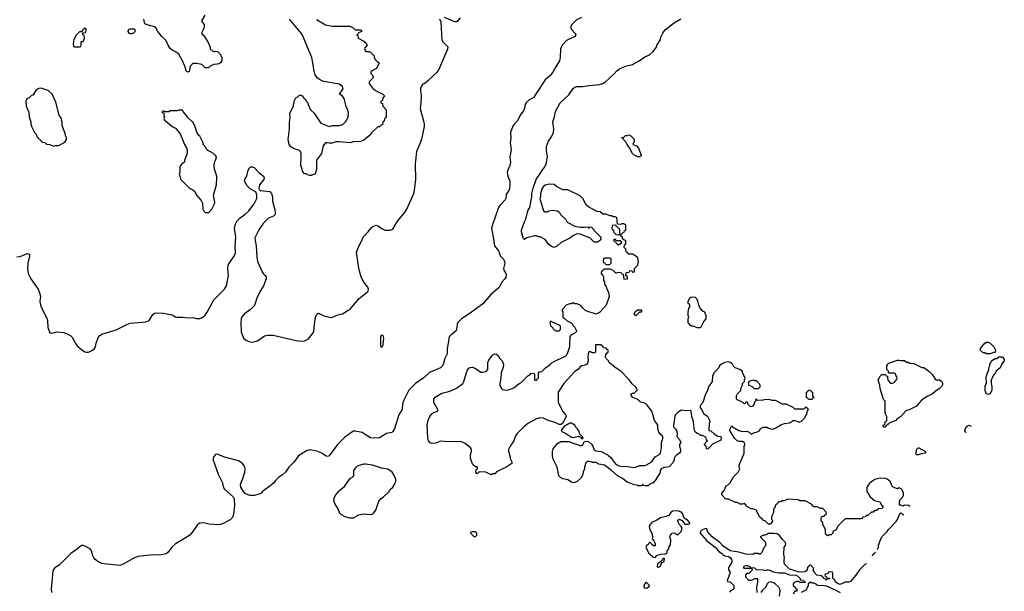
# Model space of a CAD drawing. Header units: inches. Extents: x 1793441 to 1900654, y 320892 to 470514.
# Tile 14 of 99: x 1865363 to 1876654, y 338764 to 345324. Entities that reach past the tile are written whole.
import ezdxf

# ---------------------------------------------------------------- set-up
doc = ezdxf.new("R2010")
doc.units = ezdxf.units.IN
doc.header["$MEASUREMENT"] = 0
for name, color, linetype in [('B8363', 7, 'Continuous'), ('B8364', 7, 'Continuous'), ('B8373', 7, 'Continuous'), ('B8374', 7, 'Continuous')]:
    doc.layers.add(name, color=color, linetype=linetype)

msp = doc.modelspace()

# ---------------------------------------------------------------- linework, layer by layer
at = {"layer": 'B8363', "color": 5}
for points, elevation in [([(1867689, 340000), (1867701, 339950), (1867710, 339936), (1867812, 339850), (1867824, 339824), (1867825, 339750), (1867815, 339650), (1867803, 339610), (1867776, 339584), (1867690, 339538), (1867650, 339527), (1867530, 339535), (1867470, 339550), (1867430, 339546), (1867410, 339536), (1867397, 339523), (1867350, 339450), (1867314, 339410), (1867222, 339350), (1867150, 339309), (1867109, 339270), (1867066, 339214), (1867044, 339196), (1866970, 339179), (1866890, 339182), (1866718, 339162), (1866670, 339144), (1866550, 339076), (1866510, 339062), (1866330, 339079), (1866305, 339085), (1866270, 339100), (1866229, 339130), (1866214, 339150), (1866203, 339170), (1866186, 339230), (1866170, 339250), (1866110, 339284), (1866090, 339291), (1866070, 339290), (1866024, 339250), (1865950, 339198), (1865814, 339066), (1865766, 339034), (1865750, 339015), (1865743, 338997), (1865724, 338790), (1865726, 338750)], 160), ([(1868268, 340000), (1868232, 339970), (1868150, 339915), (1868131, 339889), (1868110, 339878), (1868050, 339862), (1868003, 339863), (1867950, 339888), (1867928, 339910), (1867898, 339958), (1867895, 339990), (1867900, 340000)], 160), ([(1869108, 340000), (1869079, 339961), (1869010, 339902), (1868986, 339870), (1868966, 339830), (1868961, 339810), (1868972, 339770), (1869011, 339711), (1869028, 339668), (1869050, 339645), (1869090, 339621), (1869147, 339607), (1869190, 339606), (1869250, 339641), (1869305, 339655), (1869390, 339646), (1869410, 339651), (1869420, 339660), (1869445, 339695), (1869480, 339800), (1869508, 339830), (1869533, 339847), (1869595, 339905), (1869610, 339932), (1869640, 339960), (1869663, 339997), (1869664, 340000)], 180)]:
    msp.add_lwpolyline(points, dxfattribs=dict(at, elevation=elevation))
at = {"layer": 'B8364', "color": 5}
for points, elevation in [([(1867485, 345375), (1867448, 345310), (1867458, 345290), (1867478, 345270), (1867478, 345250), (1867470, 345214), (1867448, 345170), (1867456, 345156), (1867470, 345148), (1867519, 345070), (1867546, 345010), (1867546, 344990), (1867580, 344960), (1867610, 344962), (1867630, 344958), (1867666, 344926), (1867681, 344890), (1867682, 344850), (1867669, 344831), (1867650, 344818), (1867628, 344812), (1867589, 344811), (1867548, 344792), (1867527, 344773), (1867490, 344772), (1867450, 344811), (1867390, 344821), (1867350, 344821), (1867319, 344790), (1867306, 344730), (1867290, 344722), (1867274, 344730), (1867256, 344790), (1867231, 344851), (1867188, 344928), (1867166, 344946), (1867110, 344973), (1867090, 344993), (1867064, 345030), (1867039, 345090), (1866991, 345131), (1866948, 345188), (1866925, 345230), (1866910, 345241), (1866825, 345265), (1866798, 345278), (1866786, 345330)], 180), ([(1868765, 345325), (1868870, 345264), (1868950, 345249), (1869150, 345248), (1869186, 345230), (1869210, 345206), (1869270, 345206), (1869286, 345190), (1869247, 345173), (1869242, 345158), (1869226, 345150), (1869242, 345142), (1869246, 345110), (1869310, 345078), (1869335, 345055), (1869346, 345030), (1869320, 345000), (1869318, 344990), (1869326, 344970), (1869340, 344960), (1869370, 344958), (1869386, 344950), (1869426, 344910), (1869428, 344890), (1869443, 344863), (1869463, 344843), (1869486, 344830), (1869455, 344765), (1869388, 344730), (1869390, 344706), (1869408, 344688), (1869418, 344670), (1869408, 344650), (1869369, 344611), (1869369, 344590), (1869418, 344530), (1869450, 344509), (1869526, 344470), (1869546, 344450), (1869542, 344438), (1869526, 344430), (1869522, 344398), (1869506, 344390), (1869506, 344370), (1869522, 344362), (1869526, 344330), (1869566, 344290), (1869566, 344210), (1869562, 344198), (1869546, 344190), (1869542, 344158), (1869526, 344150), (1869522, 344118), (1869507, 344113), (1869490, 344094), (1869470, 344094), (1869396, 344024), (1869370, 343992), (1869310, 343942), (1869275, 343925), (1869190, 343922), (1869150, 343912), (1869030, 343923), (1868990, 343921), (1868945, 343905), (1868910, 343905), (1868890, 343912), (1868868, 343910), (1868842, 343878), (1868822, 343790), (1868768, 343710), (1868768, 343610), (1868750, 343554), (1868710, 343534), (1868690, 343534), (1868664, 343544), (1868650, 343554), (1868630, 343554), (1868604, 343584), (1868602, 343610), (1868586, 343650), (1868586, 343690), (1868592, 343710), (1868592, 343788), (1868582, 343810), (1868570, 343822), (1868550, 343832), (1868504, 343844), (1868480, 343860), (1868452, 343890), (1868442, 343950), (1868456, 344070), (1868455, 344145), (1868465, 344205), (1868462, 344250), (1868502, 344330), (1868502, 344350), (1868512, 344370), (1868512, 344390), (1868530, 344426), (1868557, 344443), (1868570, 344458), (1868590, 344458), (1868610, 344446), (1868623, 344423), (1868638, 344410), (1868650, 344386), (1868668, 344368), (1868669, 344349), (1868698, 344290), (1868734, 344254), (1868815, 344135), (1868910, 344099), (1868950, 344109), (1869030, 344108), (1869070, 344122), (1869103, 344157), (1869119, 344181), (1869131, 344210), (1869135, 344250), (1869127, 344287), (1869108, 344328), (1869086, 344406), (1869076, 344430), (1869062, 344450), (1869032, 344470), (1869071, 344530), (1869060, 344560), (1869030, 344585), (1868850, 344615), (1868811, 344631), (1868775, 344655), (1868751, 344690), (1868738, 344730), (1868726, 344830), (1868711, 344890), (1868605, 345145), (1868591, 345170), (1868458, 345330)], 180), ([(1870000, 344145), (1869960, 344300), (1869968, 344370), (1869970, 344450), (1869961, 344510), (1869963, 344537), (1869970, 344559), (1869990, 344586), (1870000, 344593)], 160), ([(1865330, 342603), (1865370, 342608), (1865450, 342639), (1865474, 342634), (1865475, 342610), (1865457, 342530), (1865454, 342470), (1865461, 342410), (1865490, 342351), (1865573, 342233), (1865590, 342190), (1865600, 342150), (1865595, 342090), (1865600, 342050), (1865615, 342010), (1865677, 341890), (1865682, 341870), (1865684, 341790), (1865703, 341743), (1865710, 341731), (1865730, 341726), (1865790, 341741), (1865870, 341735), (1865916, 341716), (1865950, 341696), (1865970, 341676), (1866000, 341610), (1866023, 341583), (1866070, 341540), (1866110, 341513), (1866130, 341507), (1866150, 341507), (1866197, 341530), (1866221, 341550), (1866233, 341570), (1866241, 341610), (1866264, 341676), (1866281, 341699), (1866304, 341716), (1866470, 341763), (1866590, 341827), (1866630, 341843), (1866770, 341851), (1866810, 341858), (1866849, 341871), (1866890, 341942), (1866910, 341956), (1866930, 341961), (1867010, 341957), (1867110, 341937), (1867150, 341915), (1867170, 341911), (1867229, 341911), (1867290, 341903), (1867350, 341907), (1867390, 341895), (1867430, 341895), (1867450, 341902), (1867490, 341933), (1867513, 341967), (1867590, 342110), (1867710, 342230), (1867733, 342270), (1867756, 342390), (1867749, 342470), (1867754, 342506), (1867775, 342545), (1867824, 342610), (1867838, 342650), (1867834, 342730), (1867842, 342830), (1867826, 342930), (1867838, 342982), (1867854, 343010), (1867890, 343050), (1867949, 343091), (1867990, 343130), (1868050, 343210), (1868081, 343270), (1868084, 343310), (1868069, 343349), (1868010, 343379), (1867990, 343397), (1867970, 343419), (1867941, 343470), (1867944, 343490), (1867967, 343530), (1867983, 343597), (1867997, 343623), (1868010, 343634), (1868030, 343636), (1868050, 343627), (1868107, 343567), (1868157, 343530), (1868167, 343510), (1868163, 343490), (1868114, 343430), (1868107, 343410), (1868105, 343385), (1868111, 343371), (1868124, 343364), (1868230, 343351), (1868250, 343331), (1868260, 343290), (1868263, 343243), (1868290, 343142), (1868294, 343110), (1868292, 343090), (1868275, 343070), (1868215, 343045), (1868155, 342985), (1868106, 342914), (1868061, 342819), (1868063, 342790), (1868076, 342730), (1868081, 342601), (1868089, 342549), (1868142, 342430), (1868154, 342410), (1868177, 342390), (1868190, 342370), (1868190, 342350), (1868159, 342270), (1868122, 342210), (1868084, 342130), (1868056, 342044), (1868010, 341997), (1867941, 341950), (1867918, 341922), (1867904, 341896), (1867897, 341850), (1867903, 341743), (1867931, 341670), (1867952, 341650), (1867990, 341631), (1868030, 341623), (1868090, 341639), (1868170, 341696), (1868210, 341705), (1868270, 341705), (1868550, 341640), (1868590, 341634), (1868630, 341637), (1868670, 341657), (1868730, 341731), (1868737, 341750), (1868750, 341890), (1868761, 341930), (1868770, 341946), (1868790, 341956), (1868850, 341927), (1868930, 341907), (1868950, 341911), (1869010, 341936), (1869066, 341950), (1869130, 341991), (1869150, 341998), (1869255, 342125), (1869350, 342201), (1869357, 342210), (1869361, 342230), (1869356, 342256), (1869309, 342310), (1869280, 342370), (1869250, 342470), (1869228, 342630), (1869227, 342653), (1869235, 342685), (1869258, 342742), (1869287, 342790), (1869305, 342835), (1869360, 342890), (1869390, 342931), (1869414, 342950), (1869450, 342965), (1869470, 342959), (1869522, 342922), (1869549, 342909), (1869612, 342908), (1869640, 342920), (1869697, 343010), (1869774, 343106), (1869804, 343150), (1869882, 343330), (1869891, 343369), (1869904, 343490), (1869901, 343670), (1869918, 343810), (1869924, 343836), (1869956, 343904), (1869978, 343970), (1870000, 344079)], 160), ([(1870000, 341219), (1869990, 341211), (1869902, 341150), (1869827, 341073), (1869763, 340950), (1869753, 340910), (1869750, 340850), (1869710, 340789), (1869662, 340630), (1869643, 340597), (1869630, 340587), (1869570, 340575), (1869490, 340526), (1869430, 340520), (1869384, 340524), (1869325, 340565), (1869290, 340585), (1869210, 340603), (1869190, 340600), (1869170, 340591), (1869086, 340530), (1869009, 340450), (1868910, 340318), (1868890, 340310), (1868870, 340318), (1868829, 340350), (1868770, 340374), (1868690, 340389), (1868650, 340377), (1868560, 340320), (1868510, 340249), (1868451, 340190), (1868410, 340133), (1868378, 340102), (1868330, 340069), (1868300, 340040), (1868270, 340002), (1868268, 340000)], 160), ([(1867900, 340000), (1867923, 340057), (1867944, 340130), (1867949, 340170), (1867940, 340200), (1867915, 340235), (1867870, 340263), (1867710, 340304), (1867630, 340339), (1867610, 340333), (1867588, 340310), (1867582, 340290), (1867582, 340270), (1867640, 340110), (1867687, 340010), (1867689, 340000)], 160), ([(1869664, 340000), (1869675, 340025), (1869675, 340050), (1869650, 340108), (1869633, 340133), (1869585, 340165), (1869510, 340179), (1869410, 340213), (1869330, 340224), (1869310, 340224), (1869250, 340209), (1869230, 340198), (1869210, 340178), (1869191, 340150), (1869190, 340086), (1869174, 340070), (1869150, 340058), (1869108, 340000)], 180)]:
    msp.add_lwpolyline(points, dxfattribs=dict(at, elevation=elevation))
for points, elevation in [([(1866110, 345226), (1866098, 345222), (1866093, 345207), (1866078, 345202), (1866074, 345186), (1866050, 345186), (1866010, 345146), (1865985, 345095), (1865974, 345050), (1865978, 345018), (1865990, 345014), (1866050, 345014), (1866062, 345018), (1866066, 345030), (1866066, 345070), (1866070, 345074), (1866090, 345074), (1866106, 345110), (1866102, 345142), (1866086, 345150), (1866086, 345174), (1866122, 345178), (1866126, 345210), (1866122, 345222)], 180), ([(1866676, 345216), (1866630, 345215), (1866614, 345210), (1866604, 345196), (1866602, 345190), (1866614, 345170), (1866630, 345165), (1866650, 345166), (1866670, 345172), (1866688, 345190), (1866687, 345207)], 180), ([(1865610, 344538), (1865584, 344536), (1865550, 344518), (1865517, 344463), (1865494, 344450), (1865470, 344426), (1865445, 344415), (1865433, 344387), (1865438, 344330), (1865462, 344270), (1865471, 344230), (1865471, 344210), (1865492, 344150), (1865491, 344130), (1865501, 344090), (1865531, 344031), (1865552, 344010), (1865558, 343978), (1865573, 343973), (1865578, 343958), (1865593, 343953), (1865598, 343938), (1865613, 343933), (1865618, 343918), (1865650, 343914), (1865670, 343894), (1865710, 343892), (1865750, 343874), (1865770, 343882), (1865810, 343882), (1865880, 343920), (1865898, 343950), (1865898, 343970), (1865888, 343990), (1865887, 344007), (1865849, 344110), (1865849, 344150), (1865842, 344170), (1865842, 344190), (1865815, 344230), (1865776, 344376), (1865735, 344470), (1865688, 344510)], 180), ([(1867230, 344286), (1867190, 344286), (1867170, 344278), (1867090, 344278), (1867072, 344268), (1867050, 344266), (1867026, 344266), (1867016, 344276), (1867004, 344276), (1866994, 344270), (1866998, 344258), (1867014, 344254), (1867014, 344230), (1867022, 344210), (1867014, 344190), (1867022, 344170), (1867050, 344152), (1867110, 344098), (1867150, 344078), (1867178, 344050), (1867206, 344006), (1867251, 343891), (1867275, 343855), (1867285, 343830), (1867285, 343790), (1867253, 343707), (1867252, 343690), (1867230, 343678), (1867205, 343650), (1867198, 343630), (1867198, 343570), (1867192, 343550), (1867211, 343491), (1867310, 343392), (1867350, 343372), (1867371, 343351), (1867392, 343310), (1867442, 343250), (1867460, 343220), (1867462, 343150), (1867470, 343134), (1867493, 343113), (1867530, 343112), (1867568, 343150), (1867598, 343210), (1867602, 343230), (1867584, 343310), (1867619, 343430), (1867624, 343510), (1867622, 343530), (1867595, 343610), (1867594, 343650), (1867596, 343684), (1867615, 343730), (1867618, 343750), (1867610, 343766), (1867586, 343790), (1867508, 343830), (1867496, 343856), (1867468, 343890), (1867468, 343910), (1867430, 343986), (1867416, 343996), (1867395, 344035), (1867370, 344106), (1867350, 344146), (1867296, 344196), (1867238, 344270)], 180), ([(1869510, 341702), (1869501, 341690), (1869499, 341670), (1869501, 341590), (1869505, 341570), (1869510, 341565), (1869518, 341570), (1869530, 341594), (1869539, 341670), (1869530, 341698)], 160)]:
    msp.add_lwpolyline(points, close=True, dxfattribs=dict(at, elevation=elevation))
at = {"layer": 'B8373', "color": 5, "elevation": 180}
for points in [[(1872606, 340000), (1872588, 339992), (1872570, 339974), (1872530, 339974), (1872518, 339978), (1872510, 339994), (1872502, 339978), (1872490, 339974), (1872450, 339974), (1872442, 339982), (1872410, 339986), (1872373, 340000)], [(1875108, 340000), (1875104, 339996), (1875084, 339970), (1875079, 339950), (1875079, 339910), (1875114, 339850), (1875167, 339807), (1875226, 339790), (1875248, 339748), (1875266, 339730), (1875250, 339714), (1875210, 339712), (1875187, 339693), (1875166, 339690), (1875150, 339674), (1875130, 339674), (1875090, 339634), (1875070, 339634), (1875062, 339618), (1875030, 339614), (1875022, 339598), (1875010, 339594), (1874830, 339594), (1874746, 339510), (1874726, 339470), (1874686, 339450), (1874686, 339430), (1874667, 339413), (1874648, 339412), (1874630, 339402), (1874610, 339414), (1874602, 339430), (1874602, 339470), (1874573, 339533), (1874572, 339552), (1874554, 339570), (1874554, 339610), (1874570, 339626), (1874590, 339626), (1874598, 339642), (1874614, 339650), (1874613, 339673), (1874573, 339713), (1874550, 339714), (1874507, 339733), (1874470, 339734), (1874444, 339764), (1874370, 339802), (1874310, 339802), (1874290, 339814), (1874170, 339822), (1874130, 339802), (1874110, 339802), (1874090, 339792), (1874067, 339793), (1874062, 339778), (1874047, 339773), (1874042, 339758), (1874027, 339753), (1874026, 339730), (1874006, 339710), (1874006, 339670), (1873988, 339632), (1873986, 339610), (1873986, 339590), (1873996, 339576), (1873996, 339564), (1873970, 339534), (1873950, 339534), (1873914, 339570), (1873890, 339582), (1873877, 339597), (1873850, 339614), (1873810, 339694), (1873772, 339712), (1873750, 339712), (1873710, 339732), (1873684, 339764), (1873672, 339772), (1873650, 339765), (1873626, 339766), (1873590, 339782), (1873570, 339782), (1873490, 339822), (1873470, 339822), (1873454, 339830), (1873414, 339870), (1873414, 339890), (1873440, 339920), (1873466, 339974), (1873492, 339990), (1873502, 340000)], [(1875572, 339737), (1875554, 339750), (1875509, 339751), (1875490, 339742), (1875466, 339754), (1875454, 339754), (1875451, 339790), (1875461, 339819), (1875491, 339849), (1875497, 339863), (1875498, 339890), (1875492, 339910), (1875482, 339930), (1875470, 339942), (1875450, 339952), (1875430, 339942), (1875416, 339944), (1875370, 339962), (1875362, 339990), (1875357, 340000)], [(1875199, 339245), (1875210, 339266), (1875212, 339288), (1875225, 339335), (1875251, 339389), (1875311, 339450), (1875322, 339470), (1875415, 339565), (1875431, 339589), (1875458, 339662), (1875470, 339666), (1875490, 339646), (1875503, 339646)], [(1873230, 339486), (1873190, 339469), (1873171, 339450), (1873166, 339430), (1873243, 339343), (1873338, 339270), (1873380, 339220), (1873410, 339202), (1873430, 339182), (1873450, 339172), (1873490, 339165), (1873510, 339151), (1873525, 339130), (1873531, 339110), (1873526, 339090), (1873498, 339050), (1873491, 339030), (1873492, 339010), (1873505, 338990), (1873505, 338970), (1873474, 338890), (1873478, 338878), (1873510, 338874), (1873551, 338831), (1873552, 338790), (1873514, 338770), (1873504, 338756)], [(1875073, 339079), (1875054, 339070), (1874992, 339010), (1874951, 338949), (1874890, 338878), (1874870, 338868), (1874830, 338869), (1874770, 338844), (1874750, 338849), (1874722, 338870), (1874702, 338902), (1874686, 338910), (1874686, 338970), (1874682, 338982), (1874650, 338986), (1874638, 338982), (1874630, 338966), (1874598, 338962), (1874594, 338950), (1874598, 338938), (1874613, 338933), (1874618, 338918), (1874650, 338914), (1874654, 338910), (1874650, 338906), (1874618, 338902), (1874610, 338888), (1874602, 338902), (1874586, 338910), (1874582, 338922), (1874566, 338930), (1874562, 338942), (1874506, 338950), (1874486, 338970), (1874482, 338982), (1874466, 338990), (1874466, 339030), (1874447, 339047), (1874442, 339062), (1874430, 339066), (1874418, 339062), (1874413, 339047), (1874398, 339042), (1874393, 339007), (1874371, 338989), (1874330, 338982), (1874290, 338988), (1874250, 338998), (1874210, 339015), (1874190, 339018), (1874138, 339070), (1874129, 339090), (1874129, 339131), (1874135, 339150), (1874126, 339190), (1874128, 339270), (1874146, 339290), (1874148, 339310), (1874138, 339330), (1874110, 339358), (1874081, 339401), (1874050, 339424), (1874010, 339429), (1873950, 339429), (1873930, 339415), (1873908, 339408), (1873892, 339408), (1873854, 339390), (1873912, 339330), (1873918, 339290), (1873902, 339270), (1873874, 339210), (1873850, 339186), (1873830, 339198), (1873790, 339198), (1873770, 339188), (1873691, 339189), (1873610, 339213), (1873509, 339229), (1873427, 339287), (1873390, 339324), (1873302, 339390), (1873249, 339450), (1873248, 339468), (1873242, 339482), (1873230, 339486)], [(1875144, 339173), (1875152, 339190), (1875175, 339213)], [(1873818, 338750), (1873815, 338810), (1873828, 338870), (1873826, 338906), (1873790, 338908), (1873752, 338888), (1873726, 338890), (1873688, 338928), (1873688, 338952), (1873707, 338973), (1873730, 338974), (1873766, 339010), (1873762, 339022), (1873750, 339026), (1873670, 339026), (1873666, 339030), (1873666, 339050), (1873670, 339054), (1873690, 339062), (1873710, 339062), (1873734, 339050), (1873738, 339038), (1873790, 339032), (1873810, 339014), (1873888, 339012), (1873910, 339002), (1873929, 339011), (1873950, 339011), (1873970, 339005), (1873990, 338991), (1874022, 338982), (1874070, 338976), (1874135, 338975), (1874190, 338952), (1874271, 338951), (1874312, 338910), (1874314, 338894), (1874350, 338892), (1874358, 338878), (1874374, 338870), (1874370, 338866), (1874310, 338866), (1874298, 338878), (1874270, 338878), (1874254, 338870), (1874234, 338850), (1874234, 338830), (1874254, 338810), (1874258, 338798), (1874273, 338793), (1874274, 338786), (1874273, 338767), (1874250, 338766), (1874234, 338730)], [(1874075, 338710), (1874082, 338770), (1874078, 338790), (1874068, 338810), (1874028, 338850), (1874010, 338862), (1873970, 338874), (1873950, 338864), (1873936, 338850), (1873914, 338806), (1873882, 338778), (1873862, 338750)], [(1874330, 338754), (1874380, 338780), (1874408, 338830), (1874407, 338853), (1874430, 338872), (1874450, 338862), (1874470, 338862), (1874494, 338850), (1874513, 338833), (1874590, 338832), (1874610, 338826), (1874705, 338785), (1874770, 338751)]]:
    msp.add_lwpolyline(points, dxfattribs=at)
for points in [[(1872906, 339686), (1872850, 339682), (1872830, 339668), (1872805, 339635), (1872777, 339623), (1872711, 339609), (1872670, 339582), (1872610, 339555), (1872592, 339530), (1872582, 339510), (1872584, 339484), (1872617, 339417), (1872618, 339382), (1872614, 339370), (1872618, 339358), (1872630, 339354), (1872652, 339310), (1872652, 339290), (1872650, 339286), (1872630, 339286), (1872607, 339307), (1872602, 339322), (1872590, 339326), (1872578, 339322), (1872573, 339307), (1872550, 339286), (1872542, 339270), (1872578, 339198), (1872590, 339194), (1872598, 339178), (1872613, 339173), (1872618, 339158), (1872650, 339154), (1872670, 339174), (1872710, 339192), (1872770, 339194), (1872786, 339210), (1872786, 339230), (1872806, 339250), (1872806, 339270), (1872827, 339293), (1872828, 339350), (1872818, 339390), (1872826, 339410), (1872846, 339430), (1872870, 339434), (1872884, 339424), (1872910, 339414), (1872948, 339450), (1872958, 339490), (1872950, 339506), (1872930, 339526), (1872910, 339566), (1872909, 339571), (1872916, 339584), (1872931, 339591), (1872958, 339578), (1872990, 339534), (1873030, 339534), (1873042, 339538), (1873046, 339550), (1873020, 339580), (1872982, 339602), (1872969, 339650), (1872954, 339674)], [(1870590, 339446), (1870550, 339446), (1870538, 339442), (1870534, 339430), (1870570, 339394), (1870590, 339394), (1870606, 339410), (1870606, 339430)], [(1872750, 339146), (1872738, 339142), (1872733, 339127), (1872714, 339106), (1872693, 339087), (1872678, 339082), (1872674, 339050), (1872682, 339042), (1872690, 339042), (1872710, 339054), (1872726, 339094), (1872750, 339102), (1872755, 339110), (1872758, 339138)], [(1872550, 338866), (1872538, 338862), (1872522, 338830), (1872525, 338805), (1872550, 338802), (1872582, 338818), (1872586, 338830)]]:
    msp.add_lwpolyline(points, close=True, dxfattribs=at)
at = {"layer": 'B8374', "color": 5}
for points, elevation in [([(1871806, 345350), (1871743, 345317), (1871695, 345270), (1871682, 345250), (1871682, 345230), (1871690, 345210), (1871728, 345170), (1871739, 345150), (1871736, 345144), (1871727, 345130), (1871635, 345085), (1871585, 345030), (1871566, 344990), (1871561, 344890), (1871553, 344850), (1871502, 344770), (1871477, 344723), (1871450, 344686), (1871390, 344635), (1871276, 344464), (1871258, 344430), (1871200, 344400), (1871170, 344370), (1871159, 344350), (1871153, 344307), (1871141, 344279), (1871102, 344230), (1871070, 344164), (1871034, 344126), (1871018, 344102), (1870992, 344030), (1870996, 343970), (1870988, 343910), (1870999, 343830), (1870984, 343750), (1870992, 343690), (1870984, 343650), (1870956, 343590), (1870952, 343570), (1870959, 343530), (1870983, 343470), (1870985, 343430), (1870981, 343390), (1870975, 343370), (1870943, 343317), (1870936, 343270), (1870930, 343256), (1870867, 343193), (1870853, 343170), (1870784, 342970), (1870775, 342930), (1870779, 342890), (1870798, 342810), (1870802, 342750), (1870809, 342730), (1870855, 342670), (1870877, 342610), (1870910, 342576), (1870923, 342550), (1870925, 342530), (1870910, 342470), (1870914, 342450), (1870938, 342410), (1870941, 342390), (1870938, 342370), (1870927, 342350), (1870892, 342310), (1870862, 342250), (1870770, 342175), (1870675, 342065), (1870530, 341955), (1870430, 341890), (1870387, 341850), (1870378, 341830), (1870372, 341770), (1870363, 341750), (1870310, 341708), (1870292, 341690), (1870283, 341670), (1870282, 341630), (1870266, 341550), (1870266, 341490), (1870236, 341430), (1870228, 341390), (1870210, 341350), (1870190, 341327), (1870064, 341276), (1870000, 341219)], 160), ([(1870000, 344593), (1870050, 344630), (1870154, 344726), (1870171, 344749), (1870274, 344990), (1870275, 345010), (1870222, 345062), (1870209, 345089), (1870196, 345296), (1870182, 345330)], 160), ([(1872373, 340000), (1872370, 340001), (1872330, 340018), (1872277, 340057), (1872214, 340094), (1872150, 340150), (1872071, 340211), (1872005, 340225), (1871970, 340242), (1871930, 340242), (1871911, 340251), (1871890, 340254), (1871870, 340254), (1871850, 340234), (1871848, 340210), (1871838, 340190), (1871838, 340170), (1871823, 340137), (1871822, 340110), (1871814, 340090), (1871796, 340064), (1871755, 340025), (1871730, 340013), (1871710, 340010), (1871690, 340016), (1871650, 340042), (1871593, 340053), (1871564, 340070), (1871547, 340090), (1871527, 340190), (1871477, 340290), (1871471, 340330), (1871471, 340370), (1871481, 340399), (1871530, 340459), (1871570, 340485), (1871662, 340482), (1871686, 340470), (1871790, 340438), (1871810, 340438), (1871817, 340443), (1871838, 340482), (1871870, 340486), (1871890, 340478), (1871922, 340450), (1871935, 340430), (1871949, 340389), (1871960, 340380), (1871970, 340375), (1872030, 340368), (1872110, 340328), (1872140, 340300), (1872190, 340229), (1872226, 340206), (1872270, 340195), (1872310, 340199), (1872405, 340185), (1872430, 340189), (1872470, 340209), (1872530, 340209), (1872550, 340215), (1872611, 340249), (1872650, 340309), (1872692, 340330), (1872711, 340350), (1872722, 340418), (1872721, 340470), (1872741, 340530), (1872731, 340550), (1872708, 340568), (1872691, 340590), (1872681, 340630), (1872681, 340670), (1872671, 340690), (1872643, 340723), (1872621, 340810), (1872611, 340830), (1872560, 340900), (1872539, 340919), (1872480, 340940), (1872450, 340965), (1872394, 340990), (1872374, 341010), (1872374, 341030), (1872390, 341038), (1872410, 341038), (1872437, 341063), (1872442, 341070), (1872438, 341090), (1872425, 341110), (1872385, 341145), (1872351, 341191), (1872258, 341290), (1872190, 341331), (1872125, 341385), (1872110, 341414), (1872090, 341434), (1872082, 341450), (1872084, 341476), (1872098, 341502), (1872112, 341508), (1872112, 341532), (1872098, 341538), (1872090, 341554), (1872058, 341558), (1872054, 341570), (1872027, 341593), (1871967, 341593), (1871966, 341510), (1871950, 341502), (1871930, 341502), (1871910, 341512), (1871889, 341511), (1871882, 341490), (1871879, 341450), (1871882, 341410), (1871869, 341371), (1871842, 341358), (1871810, 341351), (1871790, 341342), (1871768, 341310), (1871730, 341285), (1871602, 341150), (1871538, 341050), (1871538, 340930), (1871590, 340826), (1871627, 340787), (1871628, 340770), (1871588, 340690), (1871570, 340678), (1871550, 340678), (1871510, 340698), (1871414, 340730), (1871370, 340752), (1871330, 340754), (1871290, 340745), (1871189, 340691), (1871136, 340644), (1871062, 340570), (1871049, 340550), (1871029, 340490), (1870989, 340430), (1870969, 340391), (1870969, 340369), (1870987, 340307), (1870988, 340290), (1871008, 340250), (1871006, 340230), (1870950, 340192), (1870830, 340134), (1870810, 340114), (1870790, 340114), (1870770, 340102), (1870707, 340133), (1870630, 340134), (1870610, 340114), (1870594, 340130), (1870598, 340162), (1870614, 340170), (1870614, 340190), (1870610, 340194), (1870590, 340194), (1870560, 340220), (1870550, 340234), (1870531, 340291), (1870531, 340330), (1870545, 340370), (1870542, 340390), (1870531, 340411), (1870470, 340462), (1870430, 340481), (1870405, 340485), (1870281, 340481), (1870190, 340486), (1870135, 340465), (1870090, 340460), (1870070, 340467), (1870050, 340490), (1870045, 340525), (1870037, 340670), (1870047, 340730), (1870067, 340770), (1870090, 340800), (1870110, 340817), (1870155, 340830), (1870158, 340842), (1870159, 340850), (1870113, 340930), (1870111, 340970), (1870128, 340992), (1870203, 341037), (1870233, 341047), (1870270, 341052), (1870316, 341070), (1870370, 341097), (1870446, 341150), (1870457, 341170), (1870485, 341275), (1870497, 341303), (1870514, 341326), (1870530, 341334), (1870550, 341337), (1870578, 341330), (1870650, 341278), (1870670, 341278), (1870713, 341287), (1870730, 341310), (1870730, 341390), (1870742, 341418), (1870785, 341475), (1870810, 341489), (1870830, 341487), (1870851, 341471), (1870870, 341437), (1870894, 341410), (1870905, 341390), (1870909, 341370), (1870906, 341334), (1870886, 341270), (1870881, 341210), (1870869, 341149), (1870869, 341129), (1870875, 341110), (1870888, 341090), (1870900, 341080), (1870915, 341075), (1870950, 341074), (1870990, 341082), (1871030, 341098), (1871090, 341148), (1871110, 341158), (1871190, 341238), (1871213, 341247), (1871230, 341266), (1871262, 341262), (1871266, 341250), (1871266, 341190), (1871270, 341186), (1871293, 341187), (1871298, 341202), (1871314, 341210), (1871314, 341270), (1871318, 341282), (1871350, 341286), (1871394, 341330), (1871451, 341369), (1871470, 341388), (1871632, 341470), (1871650, 341506), (1871673, 341573), (1871674, 341690), (1871694, 341710), (1871734, 341730), (1871752, 341748), (1871730, 341794), (1871710, 341814), (1871697, 341837), (1871644, 341864), (1871610, 341894), (1871598, 341898), (1871594, 341910), (1871594, 341970), (1871582, 341990), (1871590, 342006), (1871634, 342050), (1871670, 342068), (1871692, 342068), (1871710, 342078), (1871728, 342068), (1871750, 342068), (1871790, 342048), (1871816, 342016), (1871850, 341988), (1871969, 341949), (1872000, 341960), (1872024, 341976), (1872091, 342050), (1872126, 342150), (1872119, 342190), (1872099, 342230), (1872087, 342267), (1872072, 342290), (1872072, 342310), (1872062, 342330), (1872062, 342370), (1872050, 342394), (1872034, 342410), (1872038, 342442), (1872053, 342447), (1872058, 342462), (1872070, 342466), (1872130, 342466), (1872166, 342450), (1872187, 342427), (1872200, 342420), (1872210, 342418), (1872230, 342426), (1872262, 342422), (1872268, 342408), (1872282, 342402), (1872290, 342348), (1872332, 342350), (1872332, 342372), (1872314, 342390), (1872318, 342422), (1872352, 342428), (1872358, 342442), (1872370, 342446), (1872382, 342442), (1872390, 342426), (1872412, 342430), (1872413, 342467), (1872450, 342508), (1872456, 342530), (1872458, 342550), (1872452, 342590), (1872430, 342612), (1872390, 342634), (1872350, 342634), (1872333, 342653), (1872318, 342658), (1872314, 342690), (1872294, 342710), (1872298, 342742), (1872314, 342750), (1872314, 342790), (1872293, 342793), (1872274, 342810), (1872274, 342830), (1872258, 342838), (1872254, 342850), (1872258, 342862), (1872270, 342866), (1872278, 342882), (1872293, 342887), (1872298, 342902), (1872312, 342908), (1872314, 342970), (1872290, 342982), (1872270, 342982), (1872250, 342974), (1872218, 342978), (1872210, 343052), (1872190, 343062), (1872170, 343062), (1872150, 343072), (1872130, 343072), (1872090, 343094), (1872050, 343094), (1872020, 343120), (1871984, 343124), (1871890, 343172), (1871860, 343200), (1871822, 343270), (1871790, 343302), (1871650, 343372), (1871593, 343373), (1871570, 343382), (1871540, 343400), (1871524, 343404), (1871491, 343431), (1871435, 343435), (1871390, 343426), (1871369, 343410), (1871354, 343390), (1871336, 343324), (1871335, 343290), (1871329, 343270), (1871369, 343130), (1871390, 343118), (1871410, 343118), (1871431, 343129), (1871470, 343137), (1871529, 343129), (1871552, 343112), (1871566, 343090), (1871624, 343030), (1871642, 343002), (1871730, 342955), (1871790, 342944), (1871838, 342942), (1871870, 342946), (1871882, 342942), (1871890, 342926), (1871898, 342942), (1871910, 342946), (1871922, 342942), (1871927, 342927), (1871942, 342922), (1871947, 342907), (1872026, 342830), (1872028, 342810), (1872018, 342790), (1871990, 342772), (1871950, 342772), (1871899, 342819), (1871790, 342861), (1871750, 342867), (1871712, 342848), (1871670, 342816), (1871574, 342766), (1871530, 342727), (1871490, 342711), (1871462, 342722), (1871427, 342747), (1871390, 342802), (1871330, 342832), (1871313, 342833), (1871290, 342842), (1871270, 342842), (1871178, 342822), (1871150, 342802), (1871142, 342810), (1871118, 342890), (1871118, 342910), (1871150, 343006), (1871166, 343034), (1871191, 343130), (1871211, 343170), (1871235, 343290), (1871236, 343330), (1871251, 343390), (1871287, 343490), (1871296, 343510), (1871313, 343527), (1871351, 343590), (1871385, 343635), (1871402, 343670), (1871414, 343750), (1871403, 343817), (1871405, 343870), (1871427, 343930), (1871460, 343980), (1871484, 344030), (1871488, 344070), (1871477, 344150), (1871497, 344210), (1871508, 344272), (1871561, 344370), (1871660, 344460), (1871710, 344534), (1871730, 344549), (1871750, 344557), (1871821, 344559), (1871890, 344569), (1872010, 344579), (1872049, 344591), (1872079, 344610), (1872179, 344701), (1872210, 344738), (1872241, 344759), (1872310, 344792), (1872390, 344809), (1872468, 344852), (1872530, 344899), (1872550, 344904), (1872590, 344924), (1872624, 344956), (1872666, 345010), (1872671, 345029), (1872710, 345098), (1872719, 345130), (1872737, 345170), (1872748, 345190), (1872770, 345213), (1872870, 345290), (1872946, 345334)], 180), ([(1870229, 345351), (1870350, 345303), (1870370, 345304), (1870390, 345315), (1870416, 345344)], 160), ([(1870000, 344079), (1870004, 344097), (1870004, 344130), (1870000, 344145)], 160), ([(1873502, 340000), (1873512, 340010), (1873550, 340078), (1873602, 340130), (1873622, 340170), (1873613, 340193), (1873612, 340210), (1873672, 340350), (1873672, 340430), (1873682, 340450), (1873672, 340470), (1873650, 340482), (1873610, 340485), (1873590, 340491), (1873561, 340521), (1873516, 340590), (1873506, 340610), (1873511, 340629), (1873530, 340666), (1873538, 340650), (1873610, 340609), (1873650, 340598), (1873702, 340602), (1873729, 340589), (1873750, 340569), (1873790, 340588), (1873811, 340589), (1873851, 340609), (1873854, 340630), (1873890, 340648), (1873930, 340648), (1873950, 340635), (1873990, 340624), (1874011, 340629), (1874050, 340649), (1874090, 340675), (1874132, 340688), (1874190, 340698), (1874214, 340710), (1874230, 340726), (1874250, 340726), (1874290, 340709), (1874311, 340709), (1874330, 340718), (1874362, 340750), (1874394, 340810), (1874398, 340842), (1874414, 340850), (1874398, 340858), (1874390, 340874), (1874370, 340874), (1874362, 340858), (1874350, 340854), (1874250, 340854), (1874232, 340872), (1874152, 340912), (1874110, 340912), (1874030, 340952), (1873990, 340952), (1873970, 340962), (1873910, 340965), (1873890, 340958), (1873830, 340954), (1873818, 340958), (1873810, 340974), (1873806, 340970), (1873806, 340950), (1873786, 340930), (1873786, 340910), (1873766, 340890), (1873750, 340882), (1873734, 340890), (1873714, 340910), (1873714, 340930), (1873710, 340934), (1873690, 340934), (1873682, 340918), (1873670, 340914), (1873650, 340934), (1873590, 340962), (1873582, 340970), (1873582, 341010), (1873590, 341026), (1873634, 341070), (1873634, 341090), (1873652, 341128), (1873653, 341147), (1873674, 341170), (1873674, 341190), (1873682, 341210), (1873680, 341220), (1873651, 341271), (1873651, 341290), (1873622, 341310), (1873567, 341327), (1873547, 341347), (1873538, 341370), (1873530, 341378), (1873510, 341391), (1873490, 341396), (1873450, 341391), (1873410, 341372), (1873389, 341351), (1873375, 341325), (1873322, 341270), (1873309, 341230), (1873302, 341170), (1873262, 341110), (1873249, 341070), (1873228, 341028), (1873195, 340930), (1873178, 340910), (1873168, 340890), (1873168, 340870), (1873185, 340845), (1873203, 340803), (1873250, 340775), (1873275, 340730), (1873278, 340710), (1873268, 340690), (1873266, 340610), (1873290, 340606), (1873326, 340570), (1873370, 340546), (1873402, 340542), (1873406, 340530), (1873402, 340498), (1873307, 340453), (1873287, 340433), (1873282, 340418), (1873267, 340413), (1873262, 340398), (1873250, 340394), (1873238, 340398), (1873234, 340430), (1873218, 340438), (1873214, 340450), (1873233, 340467), (1873238, 340482), (1873254, 340490), (1873238, 340498), (1873234, 340530), (1873192, 340552), (1873170, 340554), (1873152, 340572), (1873130, 340574), (1873110, 340594), (1873102, 340610), (1873092, 340670), (1873091, 340711), (1873071, 340771), (1873062, 340830), (1873050, 340838), (1873010, 340834), (1872950, 340843), (1872906, 340814), (1872885, 340790), (1872876, 340770), (1872861, 340670), (1872862, 340650), (1872882, 340630), (1872894, 340610), (1872902, 340570), (1872900, 340540), (1872930, 340506), (1872946, 340470), (1872928, 340450), (1872928, 340430), (1872942, 340390), (1872942, 340370), (1872929, 340351), (1872898, 340330), (1872878, 340310), (1872868, 340290), (1872868, 340270), (1872850, 340234), (1872810, 340194), (1872770, 340185), (1872750, 340185), (1872718, 340170), (1872708, 340150), (1872708, 340130), (1872702, 340118), (1872650, 340034), (1872626, 340010), (1872606, 340000)], 180), ([(1876216, 340586), (1876210, 340588), (1876202, 340610), (1876215, 340650), (1876230, 340665), (1876250, 340671), (1876265, 340665), (1876269, 340656)], 180), ([(1875357, 340000), (1875342, 340030), (1875312, 340052), (1875290, 340058), (1875230, 340062), (1875170, 340046), (1875130, 340021), (1875108, 340000)], 180)]:
    msp.add_lwpolyline(points, dxfattribs=dict(at, elevation=elevation))
at = {"layer": 'B8374', "color": 5, "elevation": 180}
for points in [[(1872470, 343749), (1872450, 343749), (1872410, 343769), (1872389, 343789), (1872355, 343855), (1872328, 343890), (1872316, 343916), (1872286, 343950), (1872282, 343962), (1872270, 343966), (1872267, 343973), (1872290, 343974), (1872310, 343994), (1872330, 343994), (1872350, 344002), (1872370, 343992), (1872410, 343954), (1872411, 343929), (1872394, 343890), (1872435, 343875), (1872458, 343850), (1872491, 343770), (1872484, 343756)], [(1872190, 342966), (1872158, 342962), (1872154, 342930), (1872158, 342918), (1872174, 342910), (1872178, 342878), (1872193, 342873), (1872198, 342858), (1872230, 342854), (1872242, 342858), (1872246, 342870), (1872246, 342910), (1872242, 342922), (1872230, 342926), (1872222, 342942), (1872207, 342947), (1872202, 342962)], [(1872190, 342806), (1872178, 342802), (1872174, 342790), (1872214, 342750), (1872230, 342742), (1872262, 342758), (1872266, 342770), (1872250, 342786), (1872206, 342786)], [(1872130, 342586), (1872070, 342586), (1872058, 342582), (1872054, 342550), (1872058, 342538), (1872073, 342533), (1872078, 342518), (1872090, 342514), (1872130, 342514), (1872146, 342530), (1872146, 342570), (1872142, 342582)], [(1873170, 341789), (1873130, 341789), (1873087, 341807), (1873068, 341808), (1873050, 341818), (1873029, 341850), (1873028, 341890), (1873038, 341910), (1873029, 341929), (1873029, 341969), (1873038, 342010), (1873048, 342030), (1873046, 342050), (1873028, 342068), (1873028, 342090), (1873047, 342133), (1873060, 342140), (1873090, 342145), (1873110, 342138), (1873123, 342123), (1873137, 342097), (1873146, 342050), (1873165, 342010), (1873190, 341982), (1873214, 341970), (1873232, 341930), (1873232, 341890), (1873210, 341866)], [(1872430, 341926), (1872409, 341950), (1872423, 341977), (1872450, 341994), (1872490, 341994), (1872494, 341990), (1872494, 341970), (1872490, 341966), (1872470, 341966)], [(1871450, 341866), (1871442, 341850), (1871445, 341830), (1871450, 341814), (1871474, 341790), (1871478, 341778), (1871492, 341772), (1871498, 341758), (1871510, 341754), (1871550, 341754), (1871566, 341770), (1871566, 341810)], [(1876490, 341488), (1876450, 341489), (1876430, 341499), (1876410, 341502), (1876378, 341530), (1876382, 341550), (1876395, 341570), (1876430, 341611), (1876450, 341622), (1876470, 341622), (1876490, 341612), (1876532, 341570), (1876552, 341530), (1876550, 341506), (1876530, 341506)], [(1876470, 341022), (1876450, 341029), (1876435, 341070), (1876436, 341124), (1876448, 341150), (1876447, 341227), (1876478, 341310), (1876478, 341330), (1876488, 341350), (1876488, 341370), (1876510, 341412), (1876550, 341434), (1876570, 341434), (1876590, 341454), (1876630, 341454), (1876654, 341430), (1876654, 341410), (1876626, 341374), (1876605, 341330), (1876562, 341290), (1876551, 341269), (1876532, 341250), (1876502, 341190), (1876502, 341150), (1876511, 341110), (1876511, 341071), (1876490, 341029)], [(1875710, 341332), (1875730, 341332), (1875790, 341291), (1875832, 341250), (1875860, 341200), (1875872, 341192), (1875910, 341191), (1875938, 341170), (1875945, 341150), (1875945, 341130), (1875911, 341090), (1875862, 341058), (1875830, 341030), (1875776, 341004), (1875704, 340956), (1875646, 340890), (1875571, 340850), (1875524, 340836), (1875466, 340770), (1875421, 340739), (1875410, 340725), (1875342, 340698), (1875330, 340686), (1875318, 340682), (1875314, 340670), (1875294, 340666), (1875290, 340649), (1875270, 340646), (1875266, 340650), (1875266, 340670), (1875282, 340678), (1875286, 340710), (1875302, 340718), (1875306, 340730), (1875306, 340770), (1875288, 340810), (1875287, 340947), (1875270, 340966), (1875229, 341090), (1875228, 341128), (1875218, 341150), (1875209, 341190), (1875230, 341234), (1875249, 341251), (1875270, 341254), (1875290, 341254), (1875298, 341238), (1875313, 341233), (1875314, 341210), (1875324, 341184), (1875350, 341154), (1875370, 341154), (1875390, 341162), (1875418, 341190), (1875426, 341210), (1875402, 341262), (1875390, 341266), (1875330, 341266), (1875326, 341270), (1875326, 341290), (1875308, 341308), (1875308, 341350), (1875318, 341370), (1875330, 341382), (1875430, 341418), (1875450, 341418), (1875472, 341412), (1875510, 341411), (1875533, 341393), (1875550, 341392), (1875570, 341382), (1875617, 341377)], [(1873790, 341182), (1873810, 341182), (1873842, 341150), (1873852, 341130), (1873850, 341106), (1873830, 341086), (1873790, 341086), (1873766, 341110), (1873730, 341126), (1873726, 341130), (1873726, 341170), (1873770, 341192)], [(1874410, 340966), (1874402, 340982), (1874386, 340990), (1874386, 341050), (1874402, 341058), (1874410, 341072), (1874430, 341074), (1874438, 341058), (1874454, 341050), (1874454, 341010), (1874458, 340998), (1874472, 340990), (1874458, 340982), (1874450, 340966)], [(1871690, 340695), (1871670, 340695), (1871605, 340655), (1871582, 340630), (1871572, 340610), (1871590, 340592), (1871620, 340580), (1871690, 340532), (1871710, 340531), (1871770, 340545), (1871794, 340534), (1871810, 340514), (1871822, 340518), (1871826, 340530), (1871788, 340568), (1871778, 340598), (1871758, 340630), (1871738, 340650), (1871728, 340670)], [(1875670, 340329), (1875646, 340330), (1875638, 340350), (1875647, 340373), (1875648, 340392), (1875666, 340410), (1875674, 340410), (1875752, 340370), (1875750, 340349), (1875700, 340340)]]:
    msp.add_lwpolyline(points, close=True, dxfattribs=at)

doc.saveas('drawing.dxf')
